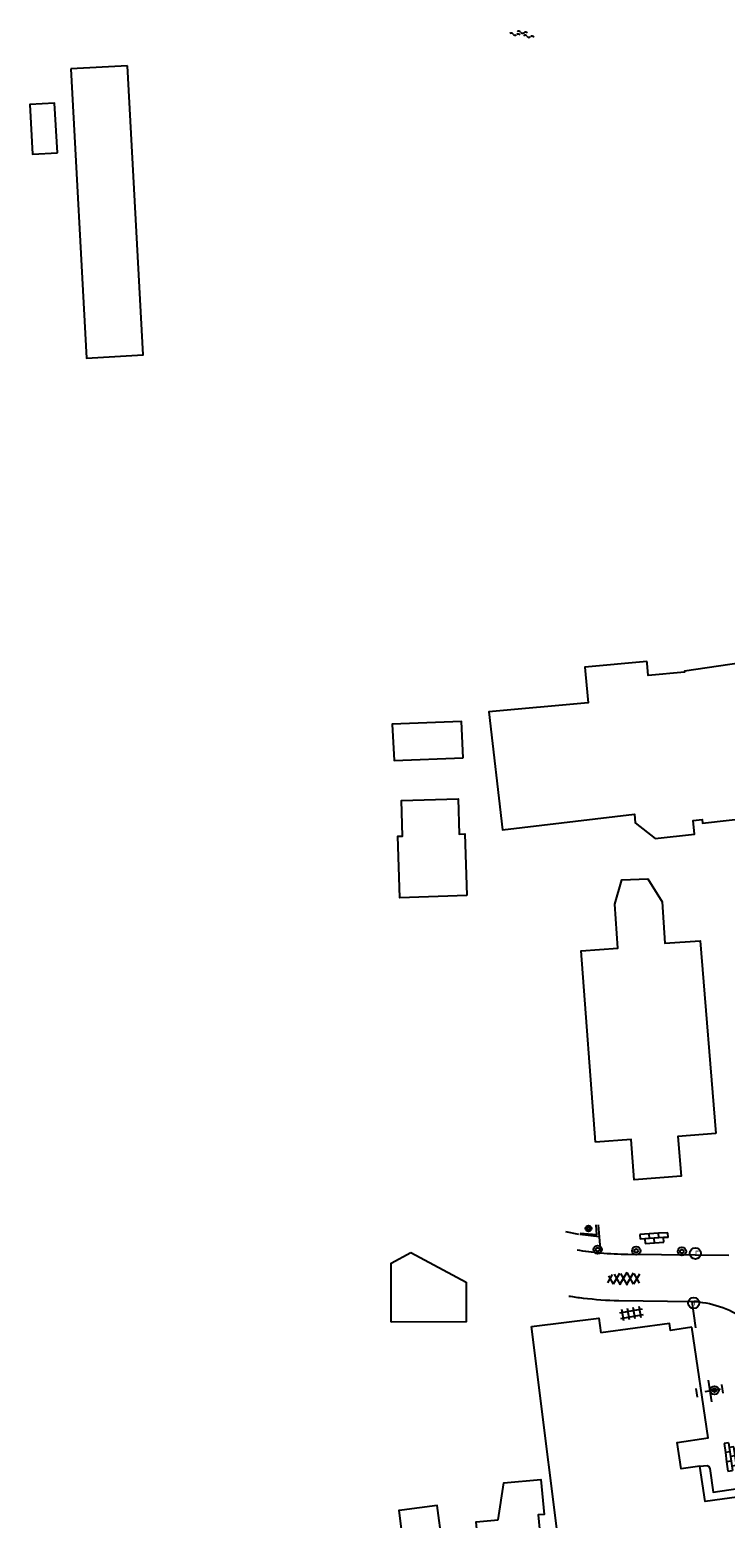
# Model space of a CAD drawing. Extents: x 121149 to 123702, y 457169 to 470031.
# Tile 59 of 87: x 121974 to 122049, y 467599 to 467759. Entities that reach past the tile are written whole.
import ezdxf

# ---------------------------------------------------------------- set-up
doc = ezdxf.new("R2010")
doc.units = 0
doc.header["$LTSCALE"] = 4
doc.layers.get('0').update_dxf_attribs({"color": 8, "linetype": 'CONTINUOUS'})
doc.layers.add('REFERENTIE', color=8, linetype='CONTINUOUS')
doc.styles.add('ISO', font='ISO')

# ---------------------------------------------------------------- blocks, each defined once
blk = doc.blocks.new('kolk')
at = {"color": 0}
blk.add_circle((0, 0), 0.6, dxfattribs=at)
at = {"color": 0, "linetype": 'Continuous', "style": 'ISO'}
blk.add_attdef('KOLK', (-0.04, -0.26), '', height=0.8, dxfattribs=at)
blk = doc.blocks.new('boom')
at = {"color": 0}
for radius in [0.315, 0.225, 0.135]:
    blk.add_circle((0, 0), radius, dxfattribs=at)
blk = doc.blocks.new('paal')
at = {"color": 0}
for radius in [0.45, 0.2]:
    blk.add_circle((0, 0), radius, dxfattribs=at)
blk = doc.blocks.new('asfalt4')
at = {"color": 0, "linetype": 'ByBlock', "lineweight": -2}
for p, q in [((-0.52, 1.14), (0.54, 1.69)), ((-0.43, 1.75), (0.63, 1.08)), ((-0.63, 0.38), (0.64, 1.04)), ((-0.63, 0.4), (0.66, -0.42)), ((-0.57, -0.3), (0.73, 0.38)), ((-0.53, 1.07), (0.74, 0.27)), ((-0.56, -0.38), (0.58, -1.1)), ((-0.49, -0.96), (0.67, -0.36)), ((-0.46, -1.19), (0.39, -1.73)), ((-0.34, -1.59), (0.57, -1.11))]:
    blk.add_line(p, q, dxfattribs=at)
blk = doc.blocks.new('tegels4')
at = {"color": 0, "linetype": 'ByBlock', "lineweight": -2}
for p, q in [((0.62, 0.94), (-0.62, 0.94)), ((0.62, 0.31), (-0.62, 0.31)), ((-0.31, -1.23), (-0.31, 1.25)), ((0.31, -1.23), (0.31, 1.25)), ((0.62, -0.31), (-0.62, -0.31)), ((0.62, -0.94), (-0.62, -0.94))]:
    blk.add_line(p, q, dxfattribs=at)
blk = doc.blocks.new('klinkers4')
at = {"color": 0, "linetype": 'ByBlock', "lineweight": -2}
for p, q in [((0, 1.5), (-0.5, 1.5)), ((-0.5, 1.5), (-0.5, 0.5)), ((-0.5, 0.5), (-0.5, -0.5)), ((0, 0.5), (-0.5, 0.5)), ((0, 1.5), (0, 1)), ((0.5, 1), (0, 1)), ((0, 1), (0, 0.5)), ((0, 0.5), (0, 0)), ((0.5, 0), (0, 0)), ((0, 0), (0, -0.5)), ((0.5, 0), (0.5, 1)), ((0.5, -1), (0.5, 0)), ((-0.5, -0.5), (-0.5, -1.5)), ((0, -0.5), (-0.5, -0.5)), ((-0.5, -1.5), (0, -1.5)), ((0, -0.5), (0, -1)), ((0, -1), (0.5, -1)), ((0, -1), (0, -1.5))]:
    blk.add_line(p, q, dxfattribs=at)
blk = doc.blocks.new('DRHEK')
at = {"color": 0, "linetype": 'Continuous'}
for p, q in [((1.25, 0), (-1.25, 0)), ((-0.5, 0.7), (0.5, 0.7)), ((-0.5, -0.7), (0.5, -0.7))]:
    blk.add_line(p, q, dxfattribs=at)
blk = doc.blocks.new('water')
at = {"color": 0, "linetype": 'ByBlock', "lineweight": -2}
for centre, start, end in [((-0.01, 0.75), 129.7446, 230.2554), ((-0.32, 1.12), 309.7446, 50.2554), ((-0.32, 0.37), 309.7446, 50.2554), ((0.32, 0.01), 129.7446, 230.2554), ((0, 0.38), 309.7446, 50.2554), ((-0.01, -0.74), 129.7446, 230.2554), ((-0.32, -0.37), 309.7446, 50.2554), ((-0.32, -1.12), 309.7446, 50.2554), ((0, -0.37), 309.7446, 50.2554)]:
    blk.add_arc(centre, 0.244, start, end, dxfattribs=at)

msp = doc.modelspace()

# ---------------------------------------------------------------- linework, layer by layer
at = {"layer": 'REFERENTIE'}
for points in [[(121978.355, 467754.883), (121980.054, 467723.767), (121986.156, 467724.1), (121984.457, 467755.216)], [(121984.457, 467755.216), (121978.355, 467754.883)], [(121976.914, 467745.856), (121976.62, 467751.189), (121973.944, 467751.041), (121974.239, 467745.709), (121976.914, 467745.856)], [(122033.761, 467689.7), (122034.036, 467686.657), (122023.35, 467685.691), (122024.814, 467673.016), (122039.021, 467674.667), (122039.113, 467673.748), (122041.245, 467672.051), (122045.496, 467672.548), (122045.339, 467673.992), (122046.308, 467674.098), (122046.35, 467673.723), (122054.956, 467674.699), (122054.118, 467681.833), (122060.062, 467682.515), (122059.204, 467689.949), (122053.301, 467689.08), (122052.968, 467691.342), (122044.419, 467690.084), (122044.431, 467689.966), (122040.509, 467689.609), (122040.391, 467690.92)], [(122040.391, 467690.92), (122040.373, 467691.114), (122033.688, 467690.509), (122033.761, 467689.7)], [(122020.575, 467680.743), (122020.429, 467684.64), (122012.967, 467684.363), (122013.169, 467680.466), (122020.575, 467680.743)], [(122020.981, 467665.921), (122013.779, 467665.684), (122013.561, 467672.3), (122014.068, 467672.317), (122013.941, 467676.151), (122020.045, 467676.352), (122020.171, 467672.533), (122020.763, 467672.553), (122020.981, 467665.921)], [(122034.848, 467639.392), (122033.31, 467659.98), (122037.255, 467660.275), (122036.903, 467664.988), (122037.666, 467667.612), (122040.463, 467667.742), (122042.021, 467665.247), (122042.285, 467660.81), (122046.086, 467661.036), (122047.788, 467640.336)], [(122047.788, 467640.336), (122043.693, 467639.999), (122044.045, 467635.717), (122039, 467635.34), (122038.676, 467639.678), (122034.848, 467639.392)], [(122031.603, 467629.776), (122032.994, 467629.489)], [(122034.855, 467630.504), (122034.943, 467629.411), (122033.177, 467629.558)], [(122035.128, 467630.474), (122035.231, 467629.194)], [(122035.231, 467629.194), (122033.161, 467629.467)], [(122035.231, 467629.194), (122035.359, 467627.438)], [(122012.836, 467625.051), (122012.832, 467626.359), (122014.95, 467627.504)], [(122014.95, 467627.504), (122020.905, 467624.326)], [(122049.196, 467627.188), (122038.333, 467627.305)], [(122012.853, 467620.019), (122012.836, 467625.051)], [(122020.905, 467624.326), (122020.919, 467620.046), (122012.853, 467620.019)], [(122037.329, 467622.336), (122045.202, 467622.242)], [(122045.202, 467622.242), (122045.584, 467619.414)], [(122027.936, 467619.539), (122035.209, 467620.454), (122035.408, 467618.877)], [(122038.45, 467590.909), (122031.649, 467590.053), (122027.936, 467619.539)], [(122045.204, 467619.474), (122042.908, 467619.133), (122042.799, 467619.87), (122035.408, 467618.877)], [(122046.075, 467604.519), (122044.041, 467604.217), (122043.618, 467607.068), (122046.971, 467607.566), (122045.204, 467619.474)], [(122047.655, 467612.692), (122046.618, 467612.529)], [(122047.655, 467612.692), (122048.301, 467612.829)], [(122046.075, 467604.519), (122046.847, 467604.589), (122047.002, 467604.526), (122047.125, 467604.266), (122047.508, 467601.712), (122050.169, 467602.107)], [(122051.074, 467601.343), (122046.628, 467600.699), (122046.075, 467604.519)], [(122024.357, 467598.755), (122024.959, 467602.708), (122028.951, 467603.078), (122029.299, 467599.324), (122028.679, 467599.267), (122029.692, 467588.346), (122022.981, 467587.724), (122021.978, 467598.534), (122024.357, 467598.755)], [(122013.994, 467599.795), (122013.657, 467599.751), (122014.186, 467595.752), (122013.686, 467595.686), (122014.886, 467586.61), (122022.404, 467587.603), (122021.208, 467596.648), (122018.326, 467596.267), (122017.793, 467600.297), (122013.994, 467599.795)]]:
    msp.add_lwpolyline(points, dxfattribs=at)
for points in [[(122035.359, 467627.438, -0.020704), (122032.853, 467627.77)], [(122038.333, 467627.305, -0.0218425), (122035.359, 467627.438)], [(122031.956, 467622.83, 0.0135086), (122033.511, 467622.611)], [(122033.511, 467622.611, 0.0233029), (122037.329, 467622.336)], [(122045.202, 467622.242, -0.1448871), (122050.903, 467620.344)]]:
    msp.add_lwpolyline(points, format="xyb", dxfattribs=at)

# ---------------------------------------------------------------- block references
at = {"layer": 'REFERENTIE', "linetype": 'Continuous'}
for name, p, rotation in [('water', (122026.93, 467758.65), 81.02737338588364), ('klinkers4', (122041.15, 467629.052), 273.3832876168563), ('asfalt4', (122037.833, 467624.71), 271.8919654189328), ('tegels4', (122038.707, 467620.927), 280.2535980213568), ('klinkers4', (122049.377, 467605.552), 8.105793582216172)]:
    msp.add_blockref(name, p, dxfattribs=dict(at, rotation=rotation))
for name, p in [('boom', (122034.088, 467630.09)), ('paal', (122035.068, 467627.823)), ('paal', (122039.219, 467627.699)), ('paal', (122044.14, 467627.625)), ('paal', (122047.655, 467612.692))]:
    msp.add_blockref(name, p, dxfattribs=at)
for p in [(122045.584, 467627.408), (122045.407, 467622.079)]:
    msp.add_blockref('kolk', p, dxfattribs=at).add_auto_attribs({'KOLK': 'r'})
at = {"layer": 'REFERENTIE', "linetype": 'Continuous', "xscale": 0.944193, "yscale": 2, "rotation": 98.97262661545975}
msp.add_blockref('DRHEK', (122047.137, 467612.611), dxfattribs=at)

doc.saveas('drawing.dxf')
